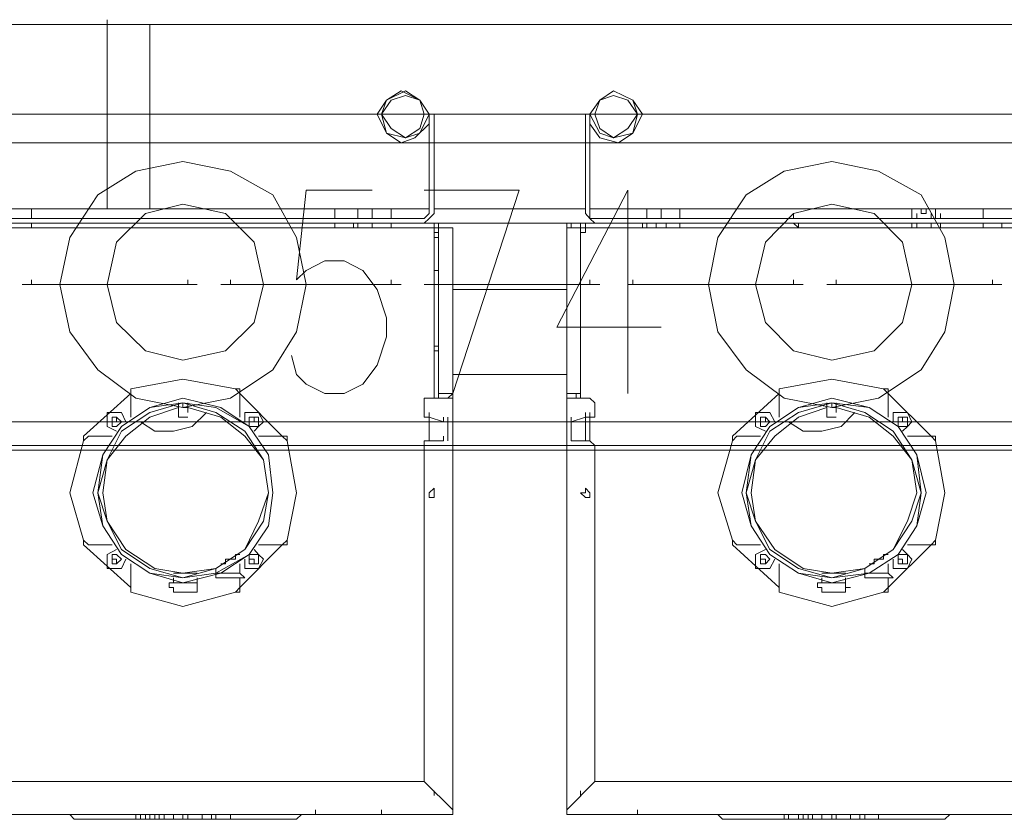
# Model space of a CAD drawing. Header units: inches. Extents: x 1504 to 12593, y -807 to 3183.
# Tile 49 of 256: x 3578 to 3666, y 423 to 494. Entities that reach past the tile are written whole.
import ezdxf

# ---------------------------------------------------------------- set-up
doc = ezdxf.new("R2010")
doc.units = ezdxf.units.IN
doc.header["$MEASUREMENT"] = 0
doc.layers.add('at_Entity', color=7, linetype='Continuous')
doc.layers.add('at_Rect', color=7, linetype='Continuous')

msp = doc.modelspace()

# ---------------------------------------------------------------- linework, layer by layer
at = {"layer": 'at_Entity', "color": 7, "lineweight": 15}
for p, q in [((3586.295, 493.526), (3586.295, 493.95)), ((3531.791, 493.526), (3586.295, 493.526)), ((3586.295, 492.265), (3586.295, 493.526)), ((3586.295, 493.526), (3590.089, 493.526)), ((3590.089, 493.526), (3682.194, 493.526)), ((3590.089, 493.526), (3590.089, 492.265)), ((3586.295, 477.057), (3586.295, 492.265)), ((3590.089, 478.742), (3590.089, 492.265)), ((3611.232, 486.77), (3612.515, 487.612)), ((3611.232, 486.77), (3612.906, 487.612)), ((3611.623, 486.77), (3612.906, 487.194)), ((3612.515, 487.612), (3614.189, 486.77)), ((3612.906, 487.612), (3614.189, 486.77)), ((3612.906, 487.194), (3614.189, 486.77)), ((3630.256, 486.77), (3631.483, 487.612)), ((3630.256, 486.77), (3631.483, 487.612)), ((3630.256, 486.77), (3631.483, 487.194)), ((3631.483, 487.612), (3633.213, 486.77)), ((3631.483, 487.612), (3633.213, 486.77)), ((3631.483, 487.194), (3632.766, 486.77)), ((3610.396, 485.503), (3611.232, 486.77)), ((3610.786, 485.503), (3611.623, 486.77)), ((3610.786, 485.503), (3611.232, 486.77)), ((3614.189, 486.77), (3615.026, 485.503)), ((3614.189, 486.77), (3614.58, 485.503)), ((3614.189, 486.77), (3615.026, 485.503)), ((3629.363, 485.503), (3630.256, 486.77)), ((3629.363, 485.503), (3630.256, 486.77)), ((3629.81, 485.503), (3630.256, 486.77)), ((3632.766, 486.77), (3633.603, 485.503)), ((3633.213, 486.77), (3634.049, 485.503)), ((3633.213, 486.77), (3633.603, 485.503)), ((3586.295, 485.503), (3576.142, 485.503)), ((3586.295, 485.503), (3576.142, 485.503)), ((3610.396, 485.503), (3590.089, 485.503)), ((3610.396, 485.503), (3590.089, 485.503)), ((3611.232, 483.813), (3610.396, 485.503)), ((3611.623, 484.237), (3610.786, 485.503)), ((3611.232, 483.813), (3610.786, 485.503)), ((3614.58, 485.503), (3614.189, 484.237)), ((3615.026, 485.503), (3614.189, 483.813)), ((3615.026, 476.633), (3615.026, 485.503)), ((3615.026, 485.503), (3615.472, 485.503)), ((3628.973, 485.503), (3615.472, 485.503)), ((3628.973, 485.503), (3615.472, 485.503)), ((3615.472, 485.503), (3615.472, 476.633)), ((3629.363, 485.503), (3628.973, 485.503)), ((3628.973, 485.503), (3628.973, 476.633)), ((3629.363, 476.633), (3629.363, 485.503)), ((3630.256, 483.813), (3629.363, 485.503)), ((3630.256, 484.237), (3629.81, 485.503)), ((3633.603, 485.503), (3632.766, 484.237)), ((3634.049, 485.503), (3633.213, 483.813)), ((3633.603, 485.503), (3633.213, 483.813)), ((3668.247, 485.503), (3634.049, 485.503)), ((3668.247, 485.503), (3634.049, 485.503)), ((3612.906, 483.389), (3611.623, 484.237)), ((3614.189, 484.237), (3612.906, 483.389)), ((3615.026, 484.661), (3613.743, 483.389)), ((3630.256, 483.389), (3629.363, 484.661)), ((3631.483, 483.389), (3630.256, 484.237)), ((3632.766, 484.237), (3631.483, 483.389)), ((3612.515, 482.965), (3611.232, 483.813)), ((3612.906, 483.389), (3611.232, 483.813)), ((3613.743, 483.389), (3612.515, 482.965)), ((3614.189, 483.813), (3612.906, 483.389)), ((3631.483, 483.389), (3630.256, 483.813)), ((3631.93, 482.965), (3630.256, 483.389)), ((3633.213, 483.813), (3631.483, 483.389)), ((3633.213, 483.813), (3631.93, 482.965)), ((3590.089, 478.742), (3590.089, 477.057)), ((3604.036, 478.742), (3603.199, 470.72)), ((3609.949, 478.742), (3604.036, 478.742)), ((3614.58, 478.742), (3623.059, 478.742)), ((3623.059, 478.742), (3617.146, 460.583)), ((3632.766, 478.742), (3626.407, 466.497)), ((3632.766, 478.742), (3632.766, 460.583)), ((3586.295, 477.057), (3586.295, 477.476)), ((3586.295, 477.057), (3571.512, 477.057)), ((3579.545, 477.057), (3579.545, 476.209)), ((3590.089, 477.057), (3586.295, 477.057)), ((3615.026, 477.057), (3590.089, 477.057)), ((3606.602, 477.057), (3606.602, 476.209)), ((3608.666, 476.209), (3608.666, 477.057)), ((3609.949, 476.209), (3609.949, 477.057)), ((3611.623, 477.057), (3611.623, 476.209)), ((3615.026, 476.633), (3614.58, 476.209)), ((3615.472, 476.633), (3615.026, 476.209)), ((3628.973, 477.057), (3615.472, 477.057)), ((3629.363, 476.209), (3628.973, 476.633)), ((3672.877, 477.057), (3629.363, 477.057)), ((3629.363, 476.209), (3629.363, 476.633)), ((3632.766, 477.057), (3632.766, 476.209)), ((3634.44, 476.209), (3634.44, 477.057)), ((3635.723, 476.209), (3635.723, 477.057)), ((3637.397, 477.057), (3637.397, 476.209)), ((3647.55, 476.209), (3647.55, 476.633)), ((3658.094, 476.209), (3658.094, 477.057)), ((3658.094, 477.057), (3658.094, 476.209)), ((3658.094, 476.209), (3658.094, 476.633)), ((3658.54, 476.209), (3658.54, 476.633)), ((3658.931, 476.633), (3658.931, 477.057)), ((3658.931, 476.633), (3658.931, 477.057)), ((3659.377, 477.057), (3658.931, 477.057)), ((3659.377, 476.633), (3658.931, 476.633)), ((3659.377, 476.633), (3658.931, 476.633)), ((3659.823, 477.057), (3659.377, 477.057)), ((3659.377, 477.057), (3659.377, 476.633)), ((3659.823, 477.057), (3659.377, 477.057)), ((3659.377, 477.057), (3659.377, 476.633)), ((3659.377, 477.057), (3659.377, 476.633)), ((3659.377, 476.633), (3659.377, 477.057)), ((3659.377, 476.633), (3659.377, 477.057)), ((3659.823, 476.209), (3659.823, 476.633)), ((3660.214, 476.209), (3660.214, 477.057)), ((3660.66, 476.209), (3660.66, 476.633)), ((3664.454, 477.057), (3664.454, 476.209)), ((3569.838, 475.785), (3615.863, 475.785)), ((3571.121, 475.367), (3615.472, 475.367)), ((3614.58, 476.209), (3571.958, 476.209)), ((3614.58, 475.785), (3571.958, 475.785)), ((3579.545, 475.785), (3579.545, 475.367)), ((3606.602, 475.785), (3606.602, 475.367)), ((3608.276, 475.367), (3608.276, 475.785)), ((3608.666, 475.367), (3608.666, 475.785)), ((3609.949, 475.367), (3609.949, 475.785)), ((3609.949, 475.785), (3609.949, 475.367)), ((3611.623, 475.785), (3611.623, 475.367)), ((3612.069, 475.367), (3613.352, 475.367)), ((3615.472, 475.367), (3613.352, 475.367)), ((3615.026, 476.209), (3614.58, 475.785)), ((3615.863, 475.785), (3615.026, 475.785)), ((3615.472, 475.367), (3615.472, 475.785)), ((3615.472, 475.367), (3615.472, 475.785)), ((3615.472, 475.367), (3615.472, 475.785)), ((3615.472, 475.367), (3615.472, 475.785)), ((3615.472, 475.367), (3615.472, 475.785)), ((3615.472, 475.367), (3615.472, 475.785)), ((3615.472, 474.943), (3615.472, 475.785)), ((3615.472, 475.367), (3615.472, 474.943)), ((3615.472, 475.367), (3615.863, 475.367)), ((3615.863, 475.367), (3615.472, 475.367)), ((3615.472, 474.943), (3615.472, 475.367)), ((3615.472, 474.943), (3615.472, 475.367)), ((3615.472, 474.943), (3615.472, 475.367)), ((3615.472, 474.943), (3615.472, 475.367)), ((3615.472, 475.367), (3615.472, 474.943)), ((3615.472, 474.943), (3615.472, 475.367)), ((3627.69, 475.785), (3615.863, 475.785)), ((3615.863, 475.367), (3615.863, 475.785)), ((3615.863, 475.367), (3615.863, 475.785)), ((3615.863, 475.367), (3615.863, 475.785)), ((3615.863, 475.367), (3615.863, 460.583)), ((3615.863, 475.367), (3617.146, 475.367)), ((3615.863, 475.367), (3617.146, 475.367)), ((3617.146, 475.367), (3617.146, 474.943)), ((3617.146, 475.367), (3617.146, 474.943)), ((3617.146, 475.367), (3617.146, 474.943)), ((3629.363, 475.785), (3627.299, 475.785)), ((3627.299, 475.785), (3627.299, 475.367)), ((3627.69, 475.785), (3627.299, 475.785)), ((3627.299, 475.367), (3627.299, 475.785)), ((3627.299, 475.367), (3628.526, 475.367)), ((3627.299, 474.943), (3627.299, 475.367)), ((3627.299, 475.367), (3627.299, 474.943)), ((3627.299, 474.943), (3627.299, 475.367)), ((3627.299, 474.943), (3627.299, 475.367)), ((3627.299, 475.367), (3628.973, 475.367)), ((3627.69, 475.367), (3627.69, 475.785)), ((3627.69, 475.785), (3673.714, 475.785)), ((3628.526, 475.785), (3628.526, 474.943)), ((3628.526, 475.367), (3628.526, 460.583)), ((3628.526, 475.367), (3632.32, 475.367)), ((3628.526, 474.943), (3628.526, 475.367)), ((3628.973, 475.367), (3628.526, 475.367)), ((3628.526, 475.367), (3628.526, 474.943)), ((3628.526, 474.943), (3628.526, 475.367)), ((3628.973, 475.785), (3628.973, 475.367)), ((3628.973, 474.943), (3628.973, 475.367)), ((3628.973, 475.367), (3673.324, 475.367)), ((3628.973, 474.943), (3628.973, 475.367)), ((3629.81, 476.209), (3629.363, 476.209)), ((3629.81, 475.785), (3629.363, 476.209)), ((3672.487, 476.209), (3629.81, 476.209)), ((3672.487, 475.785), (3629.81, 475.785)), ((3632.766, 475.785), (3632.766, 475.367)), ((3634.049, 475.367), (3634.049, 475.785)), ((3634.44, 475.367), (3634.44, 475.785)), ((3635.277, 475.367), (3635.277, 475.785)), ((3636.169, 475.367), (3636.169, 475.785)), ((3637.397, 475.785), (3637.397, 475.367)), ((3652.18, 476.209), (3647.55, 476.209)), ((3647.55, 475.785), (3647.996, 475.367)), ((3647.996, 475.785), (3647.996, 475.367)), ((3652.18, 476.209), (3653.017, 476.209)), ((3653.463, 476.209), (3653.017, 476.209)), ((3658.094, 476.209), (3658.54, 476.209)), ((3658.094, 475.367), (3658.094, 475.785)), ((3658.094, 475.367), (3658.094, 475.785)), ((3658.54, 475.367), (3658.54, 475.785)), ((3659.823, 476.209), (3660.66, 476.209)), ((3659.823, 475.367), (3659.823, 475.785)), ((3660.66, 475.367), (3660.66, 475.785)), ((3660.66, 475.367), (3660.66, 475.785)), ((3664.454, 475.785), (3664.454, 475.367)), ((3666.127, 475.367), (3666.127, 475.785)), ((3615.472, 474.943), (3615.863, 474.943)), ((3615.472, 474.943), (3615.472, 474.519)), ((3615.472, 474.943), (3615.472, 460.159)), ((3615.472, 473.252), (3615.472, 474.943)), ((3615.472, 474.519), (3615.863, 474.519)), ((3615.472, 474.519), (3615.863, 474.519)), ((3617.146, 474.943), (3617.146, 460.583)), ((3627.299, 460.583), (3627.299, 474.943)), ((3628.526, 460.159), (3628.526, 474.943)), ((3628.526, 474.943), (3628.973, 474.943)), ((3615.472, 473.676), (3615.472, 474.1)), ((3615.472, 473.252), (3615.472, 473.676)), ((3604.036, 471.562), (3605.709, 472.41)), ((3605.709, 472.41), (3607.439, 472.41)), ((3607.439, 472.41), (3609.112, 471.562)), ((3603.199, 470.72), (3604.036, 471.562)), ((3609.112, 471.562), (3610.396, 469.872)), ((3615.472, 471.562), (3615.863, 471.562)), ((3617.146, 464.806), (3617.146, 471.562)), ((3578.708, 470.296), (3590.535, 470.296)), ((3579.545, 470.296), (3579.545, 470.72)), ((3582.502, 470.296), (3594.329, 470.296)), ((3593.492, 470.296), (3593.492, 470.72)), ((3596.449, 470.296), (3608.666, 470.296)), ((3597.286, 470.296), (3597.286, 470.72)), ((3600.242, 470.296), (3612.515, 470.296)), ((3611.623, 470.296), (3611.623, 470.72)), ((3614.58, 470.296), (3626.407, 470.296)), ((3615.472, 470.296), (3615.472, 470.72)), ((3618.429, 470.296), (3630.256, 470.296)), ((3628.526, 469.872), (3628.526, 470.296)), ((3628.526, 469.872), (3628.526, 470.296)), ((3629.363, 470.296), (3629.363, 470.72)), ((3632.766, 470.296), (3644.593, 470.296)), ((3633.213, 470.296), (3633.213, 470.72)), ((3636.169, 470.296), (3648.387, 470.296)), ((3647.55, 470.296), (3647.55, 470.72)), ((3650.507, 470.296), (3662.334, 470.296)), ((3651.344, 470.296), (3651.344, 470.72)), ((3654.3, 470.296), (3666.127, 470.296)), ((3665.29, 470.296), (3665.29, 470.72)), ((3610.396, 469.872), (3611.232, 467.339)), ((3627.299, 469.872), (3617.146, 469.872)), ((3627.299, 469.872), (3617.146, 469.872)), ((3611.232, 467.339), (3611.232, 465.649)), ((3626.407, 466.497), (3635.723, 466.497)), ((3628.526, 465.649), (3628.526, 466.073)), ((3628.526, 465.649), (3628.526, 466.073)), ((3611.232, 465.649), (3610.396, 463.116)), ((3617.146, 464.806), (3617.146, 465.225)), ((3628.526, 464.806), (3628.526, 465.225)), ((3603.199, 462.268), (3602.753, 463.958)), ((3615.472, 464.806), (3615.863, 464.806)), ((3615.472, 464.382), (3615.863, 464.382)), ((3617.146, 457.202), (3617.146, 464.382)), ((3628.526, 464.382), (3628.526, 464.806)), ((3610.396, 463.116), (3609.112, 461.425)), ((3604.036, 461.425), (3603.199, 462.268)), ((3627.299, 462.268), (3617.146, 462.268)), ((3588.415, 461.001), (3593.046, 461.849)), ((3593.046, 461.849), (3597.732, 461.001)), ((3605.709, 460.583), (3604.036, 461.425)), ((3609.112, 461.425), (3607.439, 460.583)), ((3646.267, 461.001), (3650.953, 461.849)), ((3650.953, 461.849), (3655.583, 461.001)), ((3588.415, 460.583), (3584.175, 456.778)), ((3588.415, 460.583), (3588.415, 461.001)), ((3588.415, 461.001), (3588.415, 460.583)), ((3588.415, 460.583), (3588.415, 458.469)), ((3597.732, 461.001), (3598.122, 460.583)), ((3598.122, 461.001), (3597.732, 461.001)), ((3598.122, 460.583), (3598.122, 461.001)), ((3598.122, 460.583), (3598.122, 458.469)), ((3601.916, 456.778), (3598.122, 460.583)), ((3607.439, 460.583), (3605.709, 460.583)), ((3615.863, 460.159), (3615.863, 460.583)), ((3615.863, 460.583), (3616.7, 460.583)), ((3615.863, 460.159), (3615.863, 460.583)), ((3615.863, 460.159), (3615.863, 460.583)), ((3616.7, 460.583), (3617.146, 460.583)), ((3617.146, 460.583), (3616.7, 460.159)), ((3617.146, 460.159), (3617.146, 460.583)), ((3617.146, 460.159), (3617.146, 460.583)), ((3617.146, 460.159), (3617.146, 460.583)), ((3627.299, 460.583), (3627.299, 461.001)), ((3627.299, 460.583), (3627.299, 461.001)), ((3627.299, 460.583), (3627.299, 461.001)), ((3627.299, 460.159), (3627.299, 460.583)), ((3628.526, 460.583), (3627.299, 460.583)), ((3627.299, 460.583), (3627.299, 460.159)), ((3627.299, 460.583), (3627.299, 460.159)), ((3628.136, 460.583), (3628.136, 460.159)), ((3628.136, 460.159), (3628.136, 460.583)), ((3628.136, 460.583), (3628.526, 460.583)), ((3628.526, 460.159), (3628.526, 460.583)), ((3628.526, 460.583), (3628.526, 460.159)), ((3646.267, 460.583), (3642.083, 456.778)), ((3646.267, 460.583), (3646.267, 461.001)), ((3646.267, 461.001), (3646.267, 460.583)), ((3646.267, 460.583), (3646.267, 458.469)), ((3655.583, 461.001), (3655.974, 460.583)), ((3655.974, 461.001), (3655.583, 461.001)), ((3655.974, 460.583), (3655.974, 461.001)), ((3655.974, 460.583), (3655.974, 458.469)), ((3659.823, 456.778), (3655.974, 460.583)), ((3590.089, 459.317), (3593.046, 460.159)), ((3590.089, 458.893), (3593.046, 459.735)), ((3590.089, 459.317), (3593.046, 459.735)), ((3592.655, 459.317), (3592.655, 459.735)), ((3592.655, 459.317), (3592.655, 459.735)), ((3593.046, 460.159), (3596.449, 459.317)), ((3593.046, 459.317), (3593.046, 459.735)), ((3593.046, 459.735), (3596.002, 458.893)), ((3593.046, 459.735), (3596.002, 459.317)), ((3593.492, 459.317), (3593.492, 459.735)), ((3593.492, 459.317), (3593.492, 459.735)), ((3614.58, 460.159), (3614.58, 458.469)), ((3614.58, 460.159), (3617.146, 460.159)), ((3615.863, 460.159), (3617.146, 460.159)), ((3616.7, 460.159), (3615.863, 460.159)), ((3617.146, 460.159), (3617.146, 423.412)), ((3628.136, 460.159), (3627.299, 460.159)), ((3629.363, 460.159), (3627.299, 460.159)), ((3627.299, 423.412), (3627.299, 460.159)), ((3627.299, 460.159), (3627.299, 423.83)), ((3628.136, 460.159), (3627.299, 460.159)), ((3628.136, 460.159), (3628.526, 460.159)), ((3629.81, 459.735), (3629.363, 460.159)), ((3629.81, 458.469), (3629.81, 459.735)), ((3647.996, 459.317), (3650.953, 460.159)), ((3647.996, 458.893), (3650.953, 459.735)), ((3647.996, 459.317), (3650.953, 459.735)), ((3650.507, 459.317), (3650.507, 459.735)), ((3650.507, 459.317), (3650.507, 459.735)), ((3650.953, 460.159), (3654.3, 459.317)), ((3650.953, 459.317), (3650.953, 459.735)), ((3650.953, 459.735), (3653.91, 458.893)), ((3650.953, 459.735), (3654.3, 459.317)), ((3651.344, 459.317), (3651.344, 459.735)), ((3651.344, 459.317), (3651.344, 459.735)), ((3586.295, 457.626), (3586.295, 458.893)), ((3586.295, 458.893), (3587.579, 458.893)), ((3587.579, 457.626), (3590.089, 459.317)), ((3587.579, 457.626), (3590.089, 459.317)), ((3587.579, 458.893), (3587.969, 458.045)), ((3587.579, 457.202), (3590.089, 458.893)), ((3590.089, 458.469), (3592.655, 459.317)), ((3592.655, 458.893), (3592.655, 459.317)), ((3592.655, 458.469), (3592.655, 458.893)), ((3593.492, 459.317), (3593.046, 459.317)), ((3593.492, 459.317), (3593.046, 459.317)), ((3593.492, 459.317), (3596.449, 458.469)), ((3593.492, 458.893), (3593.492, 459.317)), ((3593.492, 458.893), (3593.492, 459.317)), ((3595.166, 458.893), (3593.882, 457.626)), ((3596.002, 459.317), (3598.959, 457.626)), ((3596.002, 458.893), (3598.569, 457.202)), ((3596.449, 459.317), (3598.959, 457.626)), ((3598.569, 458.045), (3598.569, 458.893)), ((3598.569, 458.893), (3599.796, 458.893)), ((3599.796, 458.893), (3600.242, 458.045)), ((3615.026, 458.469), (3615.026, 458.893)), ((3615.026, 458.469), (3615.026, 458.893)), ((3615.026, 458.469), (3615.026, 458.893)), ((3615.026, 458.469), (3615.026, 458.893)), ((3628.973, 458.469), (3628.973, 458.893)), ((3628.973, 458.469), (3628.973, 458.893)), ((3628.973, 458.469), (3628.973, 458.893)), ((3629.363, 458.469), (3629.363, 458.893)), ((3644.147, 457.626), (3644.147, 458.893)), ((3644.147, 458.893), (3645.43, 458.893)), ((3645.43, 457.626), (3647.996, 459.317)), ((3645.43, 457.626), (3647.996, 459.317)), ((3645.43, 458.893), (3645.876, 458.045)), ((3645.43, 457.202), (3647.996, 458.893)), ((3647.996, 458.469), (3650.507, 459.317)), ((3650.507, 458.893), (3650.507, 459.317)), ((3650.507, 458.469), (3650.507, 458.893)), ((3651.344, 459.317), (3650.953, 459.317)), ((3651.344, 459.317), (3650.953, 459.317)), ((3651.344, 459.317), (3654.3, 458.469)), ((3651.344, 458.893), (3651.344, 459.317)), ((3651.344, 458.893), (3651.344, 459.317)), ((3653.017, 458.893), (3651.79, 457.626)), ((3653.91, 458.893), (3656.42, 457.202)), ((3654.3, 459.317), (3656.866, 457.626)), ((3654.3, 459.317), (3656.866, 457.626)), ((3656.42, 458.045), (3656.42, 458.893)), ((3656.42, 458.893), (3657.703, 458.893)), ((3657.703, 458.893), (3658.094, 458.045)), ((3586.742, 458.045), (3586.742, 458.469)), ((3586.742, 458.469), (3587.132, 458.469)), ((3586.742, 457.626), (3586.742, 458.045)), ((3587.132, 458.045), (3586.742, 458.045)), ((3587.132, 458.045), (3586.742, 458.045)), ((3587.132, 458.469), (3587.579, 458.045)), ((3587.132, 458.045), (3587.132, 458.469)), ((3587.132, 458.045), (3587.132, 458.469)), ((3587.132, 458.045), (3587.132, 458.469)), ((3587.579, 458.045), (3587.132, 457.626)), ((3587.969, 456.778), (3590.089, 458.469)), ((3590.535, 457.202), (3589.252, 458.045)), ((3592.655, 458.469), (3593.492, 458.469)), ((3596.449, 458.469), (3598.569, 456.778)), ((3598.959, 458.045), (3598.959, 458.469)), ((3598.959, 458.469), (3599.796, 458.469)), ((3598.959, 457.626), (3598.959, 458.045)), ((3599.405, 458.045), (3598.959, 458.045)), ((3599.405, 458.045), (3598.959, 458.045)), ((3599.405, 458.045), (3599.405, 458.469)), ((3599.405, 458.045), (3599.405, 458.469)), ((3599.405, 458.045), (3599.405, 458.469)), ((3599.796, 458.469), (3599.796, 457.626)), ((3600.242, 458.045), (3599.796, 457.626)), ((3614.58, 458.469), (3615.026, 458.469)), ((3615.026, 458.469), (3615.026, 456.36)), ((3615.026, 458.045), (3615.026, 458.469)), ((3615.026, 458.469), (3616.309, 458.045)), ((3615.026, 458.045), (3615.026, 456.36)), ((3615.026, 456.36), (3615.026, 458.045)), ((3616.309, 458.045), (3616.309, 458.469)), ((3616.309, 458.045), (3616.309, 458.469)), ((3616.7, 458.045), (3616.7, 458.469)), ((3616.7, 458.045), (3616.7, 457.626)), ((3616.7, 457.626), (3616.7, 458.045)), ((3616.7, 457.626), (3616.7, 458.045)), ((3627.69, 458.045), (3627.69, 458.469)), ((3628.973, 458.469), (3627.69, 458.045)), ((3627.69, 458.045), (3627.69, 458.469)), ((3627.69, 458.045), (3627.69, 458.469)), ((3627.69, 457.626), (3627.69, 458.045)), ((3627.69, 458.045), (3627.69, 457.626)), ((3628.973, 456.36), (3628.973, 458.469)), ((3629.363, 458.469), (3628.973, 458.469)), ((3628.973, 458.469), (3629.81, 458.469)), ((3629.363, 458.045), (3629.363, 458.469)), ((3629.363, 458.045), (3629.363, 458.469)), ((3629.363, 458.045), (3629.363, 458.469)), ((3629.363, 456.36), (3629.363, 458.045)), ((3629.363, 458.045), (3629.363, 456.36)), ((3644.593, 458.045), (3644.593, 458.469)), ((3644.593, 458.469), (3645.04, 458.469)), ((3644.593, 457.626), (3644.593, 458.045)), ((3645.04, 458.045), (3644.593, 458.045)), ((3645.04, 458.045), (3644.593, 458.045)), ((3645.04, 458.469), (3645.43, 458.045)), ((3645.04, 458.045), (3645.04, 458.469)), ((3645.04, 458.045), (3645.04, 458.469)), ((3645.04, 458.045), (3645.04, 458.469)), ((3645.43, 458.045), (3645.04, 457.626)), ((3645.876, 456.778), (3647.996, 458.469)), ((3648.387, 457.202), (3647.104, 458.045)), ((3650.507, 458.469), (3651.344, 458.469)), ((3654.3, 458.469), (3656.42, 456.778)), ((3656.866, 458.045), (3656.866, 458.469)), ((3656.866, 458.469), (3657.703, 458.469)), ((3656.866, 457.626), (3656.866, 458.045)), ((3657.257, 458.045), (3656.866, 458.045)), ((3657.257, 458.045), (3656.866, 458.045)), ((3657.257, 458.045), (3657.257, 458.469)), ((3657.257, 458.045), (3657.257, 458.469)), ((3657.257, 458.045), (3657.257, 458.469)), ((3657.703, 458.469), (3657.703, 457.626)), ((3658.094, 458.045), (3657.703, 457.626)), ((3585.905, 455.088), (3587.579, 457.626)), ((3585.905, 455.088), (3587.579, 457.626)), ((3587.132, 457.202), (3586.295, 457.626)), ((3586.295, 454.664), (3587.579, 457.202)), ((3587.132, 457.626), (3586.742, 457.626)), ((3592.209, 457.202), (3590.535, 457.202)), ((3593.882, 457.626), (3592.209, 457.202)), ((3598.569, 457.202), (3600.242, 454.664)), ((3599.796, 457.626), (3598.959, 457.626)), ((3598.959, 457.626), (3600.689, 455.088)), ((3598.959, 457.626), (3600.689, 455.088)), ((3599.796, 457.626), (3599.405, 457.202)), ((3616.7, 457.626), (3616.7, 456.778)), ((3617.146, 457.202), (3617.146, 456.778)), ((3627.69, 456.778), (3627.69, 457.626)), ((3627.69, 456.778), (3627.69, 457.202)), ((3643.756, 455.088), (3645.43, 457.626)), ((3643.756, 455.088), (3645.43, 457.626)), ((3645.04, 457.202), (3644.147, 457.626)), ((3644.147, 454.664), (3645.43, 457.202)), ((3645.04, 457.626), (3644.593, 457.626)), ((3650.06, 457.202), (3648.387, 457.202)), ((3651.79, 457.626), (3650.06, 457.202)), ((3656.42, 457.202), (3658.094, 454.664)), ((3657.703, 457.626), (3656.866, 457.626)), ((3656.866, 457.626), (3658.54, 455.088)), ((3656.866, 457.626), (3658.54, 455.088)), ((3657.703, 457.626), (3657.257, 457.202)), ((3584.175, 456.36), (3582.948, 451.713)), ((3584.622, 456.778), (3584.175, 456.36)), ((3584.175, 456.778), (3584.175, 456.36)), ((3586.742, 456.778), (3584.622, 456.778)), ((3586.295, 454.664), (3587.969, 456.778)), ((3598.569, 456.778), (3600.242, 454.664)), ((3601.916, 456.778), (3599.796, 456.778)), ((3601.916, 456.778), (3602.362, 456.36)), ((3602.362, 456.778), (3601.916, 456.778)), ((3602.362, 456.36), (3602.362, 456.778)), ((3602.362, 456.36), (3603.199, 451.713)), ((3615.026, 456.36), (3614.58, 456.36)), ((3614.58, 456.36), (3614.58, 425.945)), ((3615.026, 456.36), (3615.026, 456.778)), ((3615.026, 456.36), (3615.026, 456.778)), ((3615.026, 456.36), (3615.026, 456.778)), ((3615.026, 456.36), (3615.026, 456.778)), ((3615.026, 456.36), (3616.309, 456.36)), ((3616.309, 456.36), (3616.309, 456.778)), ((3616.7, 456.778), (3616.7, 456.36)), ((3616.7, 456.36), (3616.7, 456.778)), ((3616.7, 456.36), (3616.7, 456.778)), ((3616.7, 456.36), (3616.7, 456.778)), ((3627.69, 456.36), (3627.69, 456.778)), ((3627.69, 456.778), (3627.69, 456.36)), ((3627.69, 456.36), (3627.69, 456.778)), ((3627.69, 456.36), (3627.69, 456.778)), ((3628.973, 456.36), (3627.69, 456.36)), ((3628.973, 456.36), (3628.973, 456.778)), ((3628.973, 456.36), (3628.973, 456.778)), ((3628.973, 456.36), (3628.973, 456.778)), ((3628.973, 456.36), (3628.973, 456.778)), ((3629.363, 456.36), (3628.973, 456.36)), ((3629.363, 456.36), (3628.973, 456.36)), ((3629.363, 456.36), (3629.363, 456.778)), ((3629.363, 456.36), (3629.363, 456.778)), ((3629.363, 456.36), (3629.363, 456.778)), ((3629.81, 455.936), (3629.363, 456.36)), ((3642.083, 456.36), (3640.8, 451.713)), ((3642.473, 456.778), (3642.083, 456.36)), ((3642.083, 456.778), (3642.083, 456.36)), ((3644.593, 456.778), (3642.473, 456.778)), ((3644.147, 454.664), (3645.876, 456.778)), ((3656.42, 456.778), (3658.094, 454.664)), ((3659.823, 456.778), (3657.703, 456.778)), ((3659.823, 456.778), (3660.214, 456.36)), ((3660.214, 456.778), (3659.823, 456.778)), ((3660.214, 456.36), (3660.214, 456.778)), ((3660.214, 456.36), (3661.051, 451.713)), ((3900.144, 455.936), (3337.93, 455.936)), ((3629.81, 425.945), (3629.81, 455.936)), ((3585.012, 451.713), (3585.905, 455.088)), ((3585.459, 451.713), (3585.905, 455.088)), ((3585.459, 451.713), (3586.295, 454.664)), ((3585.905, 451.713), (3586.295, 454.664)), ((3600.242, 454.664), (3600.689, 451.713)), ((3600.242, 454.664), (3600.689, 451.713)), ((3600.689, 455.088), (3601.079, 451.713)), ((3600.689, 455.088), (3601.079, 451.713)), ((3642.92, 451.713), (3643.756, 455.088)), ((3643.31, 451.713), (3643.756, 455.088)), ((3643.31, 451.713), (3644.147, 454.664)), ((3643.756, 451.713), (3644.147, 454.664)), ((3658.094, 454.664), (3658.54, 451.713)), ((3658.094, 454.664), (3658.931, 451.713)), ((3658.54, 455.088), (3658.931, 451.713)), ((3658.54, 455.088), (3659.377, 451.713)), ((3582.948, 451.713), (3584.175, 447.484)), ((3585.905, 448.756), (3585.012, 451.713)), ((3586.295, 449.175), (3585.459, 451.713)), ((3585.905, 448.756), (3585.459, 451.713)), ((3586.295, 449.175), (3585.905, 451.713)), ((3600.689, 451.713), (3599.796, 449.175)), ((3600.689, 451.713), (3600.242, 449.175)), ((3601.079, 451.713), (3600.689, 448.756)), ((3601.079, 451.713), (3600.689, 448.756)), ((3603.199, 451.713), (3602.362, 447.484)), ((3615.026, 451.713), (3615.472, 452.131)), ((3615.026, 451.289), (3615.026, 451.713)), ((3615.472, 452.131), (3615.472, 451.289)), ((3628.526, 451.713), (3628.973, 451.713)), ((3628.973, 451.289), (3628.526, 451.713)), ((3628.973, 451.713), (3628.973, 452.131)), ((3628.973, 452.131), (3629.363, 451.713)), ((3629.363, 451.713), (3629.363, 451.289)), ((3640.8, 451.713), (3642.083, 447.484)), ((3643.756, 448.756), (3642.92, 451.713)), ((3644.147, 449.175), (3643.31, 451.713)), ((3643.756, 448.756), (3643.31, 451.713)), ((3644.147, 449.175), (3643.756, 451.713)), ((3658.54, 451.713), (3657.703, 449.175)), ((3658.931, 451.713), (3658.094, 449.175)), ((3658.931, 451.713), (3658.54, 448.756)), ((3659.377, 451.713), (3658.54, 448.756)), ((3661.051, 451.713), (3660.214, 447.484)), ((3615.472, 451.289), (3615.026, 451.289)), ((3629.363, 451.289), (3628.973, 451.289)), ((3587.969, 446.642), (3586.295, 449.175)), ((3587.579, 446.642), (3586.295, 449.175)), ((3599.796, 449.175), (3598.569, 446.642)), ((3600.242, 449.175), (3598.569, 446.642)), ((3645.876, 446.642), (3644.147, 449.175)), ((3645.43, 446.642), (3644.147, 449.175)), ((3657.703, 449.175), (3656.42, 446.642)), ((3658.094, 449.175), (3656.42, 446.642)), ((3587.579, 446.218), (3585.905, 448.756)), ((3587.579, 446.218), (3585.905, 448.756)), ((3600.689, 448.756), (3598.959, 446.218)), ((3600.689, 448.756), (3598.959, 446.218)), ((3645.43, 446.218), (3643.756, 448.756)), ((3645.43, 446.218), (3643.756, 448.756)), ((3658.54, 448.756), (3656.866, 446.218)), ((3658.54, 448.756), (3656.866, 446.218)), ((3584.622, 447.066), (3584.175, 447.484)), ((3584.175, 447.066), (3584.175, 447.484)), ((3601.916, 447.066), (3602.362, 447.484)), ((3602.362, 447.484), (3602.362, 447.066)), ((3642.473, 447.066), (3642.083, 447.484)), ((3642.083, 447.066), (3642.083, 447.484)), ((3659.823, 447.066), (3660.214, 447.484)), ((3660.214, 447.484), (3660.214, 447.066)), ((3584.175, 447.066), (3588.415, 443.261)), ((3584.622, 447.066), (3586.742, 447.066)), ((3586.295, 446.218), (3587.132, 446.642)), ((3590.089, 444.951), (3587.579, 446.642)), ((3590.535, 444.951), (3587.969, 446.642)), ((3598.569, 446.642), (3596.002, 444.951)), ((3598.569, 446.642), (3596.002, 444.951)), ((3598.122, 443.261), (3601.916, 447.066)), ((3599.405, 446.642), (3599.796, 446.218)), ((3599.796, 447.066), (3601.916, 447.066)), ((3602.362, 447.066), (3601.916, 447.066)), ((3642.083, 447.066), (3646.267, 443.261)), ((3642.473, 447.066), (3644.593, 447.066)), ((3644.147, 446.218), (3645.04, 446.642)), ((3647.996, 444.951), (3645.43, 446.642)), ((3648.387, 444.951), (3645.876, 446.642)), ((3656.42, 446.642), (3653.91, 444.951)), ((3656.42, 446.642), (3653.91, 444.951)), ((3655.974, 443.261), (3659.823, 447.066)), ((3657.257, 446.642), (3657.703, 446.218)), ((3657.703, 447.066), (3659.823, 447.066)), ((3660.214, 447.066), (3659.823, 447.066)), ((3586.295, 444.951), (3586.295, 446.218)), ((3586.742, 445.799), (3586.742, 446.218)), ((3586.742, 446.218), (3587.132, 446.218)), ((3586.742, 445.375), (3586.742, 445.799)), ((3587.132, 445.799), (3586.742, 445.799)), ((3587.132, 445.799), (3586.742, 445.799)), ((3587.132, 446.218), (3587.579, 445.799)), ((3587.579, 445.799), (3587.132, 445.375)), ((3587.132, 445.799), (3587.132, 445.375)), ((3587.132, 445.799), (3587.132, 445.375)), ((3587.132, 445.375), (3587.132, 445.799)), ((3590.089, 444.527), (3587.579, 446.218)), ((3590.089, 444.527), (3587.579, 446.218)), ((3587.969, 445.799), (3587.579, 444.951)), ((3598.959, 446.218), (3596.002, 444.527)), ((3598.959, 446.218), (3596.449, 444.527)), ((3597.732, 445.799), (3596.839, 445.799)), ((3596.839, 445.799), (3596.839, 445.375)), ((3596.839, 445.375), (3596.839, 445.799)), ((3596.839, 445.799), (3597.286, 445.799)), ((3597.286, 445.799), (3597.732, 445.799)), ((3597.732, 445.799), (3597.732, 446.218)), ((3597.732, 446.218), (3598.122, 446.218)), ((3598.122, 446.218), (3597.732, 446.218)), ((3597.732, 446.218), (3597.732, 445.799)), ((3598.569, 444.951), (3598.569, 445.799)), ((3598.959, 445.799), (3598.959, 446.218)), ((3598.959, 446.218), (3599.796, 446.218)), ((3598.959, 445.375), (3598.959, 445.799)), ((3599.405, 445.799), (3598.959, 445.799)), ((3599.405, 445.799), (3598.959, 445.799)), ((3599.405, 445.799), (3599.405, 445.375)), ((3599.405, 445.799), (3599.405, 445.375)), ((3599.405, 445.375), (3599.405, 445.799)), ((3599.796, 446.218), (3599.796, 445.375)), ((3599.796, 446.218), (3600.242, 445.799)), ((3600.242, 445.799), (3599.796, 444.951)), ((3644.147, 444.951), (3644.147, 446.218)), ((3644.593, 445.799), (3644.593, 446.218)), ((3644.593, 446.218), (3645.04, 446.218)), ((3644.593, 445.375), (3644.593, 445.799)), ((3645.04, 445.799), (3644.593, 445.799)), ((3645.04, 445.799), (3644.593, 445.799)), ((3645.04, 446.218), (3645.43, 445.799)), ((3645.43, 445.799), (3645.04, 445.375)), ((3645.04, 445.799), (3645.04, 445.375)), ((3645.04, 445.799), (3645.04, 445.375)), ((3645.04, 445.375), (3645.04, 445.799)), ((3647.996, 444.527), (3645.43, 446.218)), ((3647.996, 444.527), (3645.43, 446.218)), ((3645.876, 445.799), (3645.43, 444.951)), ((3656.866, 446.218), (3654.3, 444.527)), ((3656.866, 446.218), (3654.3, 444.527)), ((3655.583, 445.799), (3654.747, 445.799)), ((3654.747, 445.799), (3654.747, 445.375)), ((3654.747, 445.375), (3654.747, 445.799)), ((3654.747, 445.799), (3655.137, 445.799)), ((3655.137, 445.799), (3655.583, 445.799)), ((3655.583, 445.799), (3655.583, 446.218)), ((3655.583, 446.218), (3655.974, 446.218)), ((3655.974, 446.218), (3655.583, 446.218)), ((3655.583, 446.218), (3655.583, 445.799)), ((3656.42, 444.951), (3656.42, 445.799)), ((3656.866, 445.799), (3656.866, 446.218)), ((3656.866, 446.218), (3657.703, 446.218)), ((3656.866, 445.375), (3656.866, 445.799)), ((3657.257, 445.799), (3656.866, 445.799)), ((3657.257, 445.799), (3656.866, 445.799)), ((3657.257, 445.799), (3657.257, 445.375)), ((3657.257, 445.799), (3657.257, 445.375)), ((3657.257, 445.375), (3657.257, 445.799)), ((3657.703, 446.218), (3657.703, 445.375)), ((3657.703, 446.218), (3658.094, 445.799)), ((3658.094, 445.799), (3657.703, 444.951)), ((3587.579, 444.951), (3586.295, 444.951)), ((3587.132, 445.375), (3586.742, 445.375)), ((3588.415, 445.375), (3588.415, 442.843)), ((3593.046, 444.109), (3590.089, 444.951)), ((3593.046, 444.527), (3590.535, 444.951)), ((3596.002, 444.951), (3593.046, 444.527)), ((3596.002, 444.951), (3593.046, 444.109)), ((3596.002, 444.527), (3596.002, 444.951)), ((3596.839, 445.375), (3596.449, 445.375)), ((3596.449, 445.375), (3596.839, 445.375)), ((3598.122, 445.375), (3598.122, 444.527)), ((3598.122, 444.527), (3598.122, 444.951)), ((3599.796, 444.951), (3598.569, 444.951)), ((3599.796, 445.375), (3598.959, 445.375)), ((3645.43, 444.951), (3644.147, 444.951)), ((3645.04, 445.375), (3644.593, 445.375)), ((3646.267, 445.375), (3646.267, 442.843)), ((3650.953, 444.109), (3647.996, 444.951)), ((3650.953, 444.527), (3648.387, 444.951)), ((3653.91, 444.951), (3650.953, 444.527)), ((3653.91, 444.951), (3650.953, 444.109)), ((3653.91, 444.527), (3653.91, 444.951)), ((3654.747, 445.375), (3654.3, 445.375)), ((3654.3, 445.375), (3654.747, 445.375)), ((3655.974, 445.375), (3655.974, 444.527)), ((3655.974, 444.527), (3655.974, 444.951)), ((3657.703, 444.951), (3656.42, 444.951)), ((3657.703, 445.375), (3656.866, 445.375)), ((3593.046, 444.109), (3590.089, 444.527)), ((3593.046, 443.685), (3590.089, 444.527)), ((3592.209, 444.527), (3594.329, 444.527)), ((3594.329, 444.527), (3592.209, 444.527)), ((3592.209, 443.685), (3592.209, 444.109)), ((3592.209, 443.685), (3592.209, 444.109)), ((3596.002, 444.527), (3593.046, 444.109)), ((3596.449, 444.527), (3593.046, 443.685)), ((3594.329, 443.685), (3594.329, 444.109)), ((3598.122, 444.527), (3596.002, 444.527)), ((3596.002, 444.109), (3596.002, 444.527)), ((3596.002, 444.109), (3598.122, 444.109)), ((3598.122, 444.527), (3596.449, 444.527)), ((3596.839, 444.527), (3598.122, 444.527)), ((3598.122, 444.527), (3598.569, 444.109)), ((3598.569, 444.109), (3598.122, 444.109)), ((3598.122, 443.261), (3598.122, 444.109)), ((3650.953, 444.109), (3647.996, 444.527)), ((3650.953, 443.685), (3647.996, 444.527)), ((3650.06, 444.527), (3652.18, 444.527)), ((3652.18, 444.527), (3650.06, 444.527)), ((3650.06, 443.685), (3650.06, 444.109)), ((3650.06, 443.685), (3650.06, 444.109)), ((3654.3, 444.527), (3650.953, 444.109)), ((3654.3, 444.527), (3650.953, 443.685)), ((3652.18, 443.685), (3652.18, 444.109)), ((3655.974, 444.527), (3653.91, 444.527)), ((3653.91, 444.109), (3653.91, 444.527)), ((3653.91, 444.109), (3655.974, 444.109)), ((3655.974, 444.527), (3654.3, 444.527)), ((3654.747, 444.527), (3655.974, 444.527)), ((3655.974, 444.527), (3656.42, 444.109)), ((3656.42, 444.109), (3655.974, 444.109)), ((3655.974, 443.261), (3655.974, 444.109)), ((3588.415, 442.843), (3588.415, 443.261)), ((3588.415, 442.843), (3588.415, 443.261)), ((3593.046, 441.576), (3588.415, 442.843)), ((3594.329, 443.685), (3591.818, 443.685)), ((3591.818, 443.685), (3591.818, 443.261)), ((3591.818, 443.261), (3592.209, 443.261)), ((3592.209, 443.261), (3592.209, 442.843)), ((3592.209, 442.843), (3594.329, 442.843)), ((3597.732, 442.843), (3593.046, 441.576)), ((3593.882, 443.685), (3594.329, 443.685)), ((3594.329, 442.843), (3594.329, 443.685)), ((3598.122, 443.261), (3597.732, 442.843)), ((3598.122, 442.843), (3597.732, 442.843)), ((3598.122, 443.261), (3598.122, 442.843)), ((3646.267, 442.843), (3646.267, 443.261)), ((3646.267, 442.843), (3646.267, 443.261)), ((3650.953, 441.576), (3646.267, 442.843)), ((3652.18, 443.685), (3649.67, 443.685)), ((3649.67, 443.685), (3649.67, 443.261)), ((3649.67, 443.261), (3650.06, 443.261)), ((3650.06, 443.261), (3650.06, 442.843)), ((3650.06, 442.843), (3652.18, 442.843)), ((3655.583, 442.843), (3650.953, 441.576)), ((3651.79, 443.685), (3652.18, 443.685)), ((3652.18, 443.261), (3652.18, 443.685)), ((3652.18, 442.843), (3652.18, 443.261)), ((3652.18, 443.261), (3652.627, 443.261)), ((3652.627, 443.261), (3652.18, 443.261)), ((3655.974, 443.261), (3655.583, 442.843)), ((3655.974, 442.843), (3655.583, 442.843)), ((3655.974, 443.261), (3655.974, 442.843)), ((3614.58, 425.945), (3571.958, 425.945)), ((3614.58, 425.945), (3617.146, 423.412)), ((3617.146, 423.412), (3614.58, 425.945)), ((3629.81, 425.945), (3627.299, 423.412)), ((3629.81, 425.945), (3627.299, 423.412)), ((3672.487, 425.945), (3629.81, 425.945)), ((3615.472, 424.678), (3615.472, 425.097)), ((3628.526, 424.678), (3628.526, 425.097)), ((3617.146, 423.412), (3617.146, 423.83)), ((3617.146, 423.412), (3617.146, 423.83)), ((3617.146, 423.412), (3617.146, 423.83)), ((3617.146, 423.412), (3617.146, 423.83)), ((3627.299, 423.412), (3627.299, 423.83)), ((3569.392, 422.988), (3617.146, 422.988)), ((3575.752, 422.988), (3582.948, 422.988)), ((3582.948, 422.988), (3583.339, 422.564)), ((3588.862, 422.564), (3588.862, 422.988)), ((3588.862, 422.564), (3588.862, 422.988)), ((3588.862, 422.564), (3588.862, 422.988)), ((3589.252, 422.564), (3589.252, 422.988)), ((3589.252, 422.564), (3589.252, 422.988)), ((3589.698, 422.564), (3589.698, 422.988)), ((3590.089, 422.564), (3590.089, 422.988)), ((3590.089, 422.564), (3590.089, 422.988)), ((3590.089, 422.564), (3590.089, 422.988)), ((3590.089, 422.564), (3590.089, 422.988)), ((3590.535, 422.564), (3590.535, 422.988)), ((3590.535, 422.564), (3590.535, 422.988)), ((3590.926, 422.564), (3590.926, 422.988)), ((3590.926, 422.564), (3590.926, 422.988)), ((3591.372, 422.564), (3591.372, 422.988)), ((3592.209, 422.564), (3592.209, 422.988)), ((3592.209, 422.564), (3592.209, 422.988)), ((3593.046, 422.564), (3593.046, 422.988)), ((3593.492, 422.564), (3593.492, 422.988)), ((3593.492, 422.564), (3593.492, 422.988)), ((3593.492, 422.564), (3593.492, 422.988)), ((3593.492, 422.564), (3593.492, 422.988)), ((3593.492, 422.564), (3593.492, 422.988)), ((3594.775, 422.564), (3594.775, 422.988)), ((3594.775, 422.564), (3594.775, 422.988)), ((3594.775, 422.564), (3594.775, 422.988)), ((3594.775, 422.564), (3594.775, 422.988)), ((3594.775, 422.564), (3594.775, 422.988)), ((3595.612, 422.564), (3595.612, 422.988)), ((3595.612, 422.564), (3595.612, 422.988)), ((3595.612, 422.564), (3595.612, 422.988)), ((3596.002, 422.564), (3596.002, 422.988)), ((3596.002, 422.564), (3596.002, 422.988)), ((3597.286, 422.564), (3597.286, 422.988)), ((3603.199, 422.564), (3603.645, 422.988)), ((3603.645, 422.988), (3610.786, 422.988)), ((3604.873, 422.988), (3604.873, 423.412)), ((3610.786, 422.988), (3610.786, 423.412)), ((3617.146, 423.412), (3617.146, 422.988)), ((3617.146, 423.412), (3617.146, 422.988)), ((3627.299, 422.988), (3627.299, 423.412)), ((3627.299, 422.988), (3627.299, 423.412)), ((3627.299, 422.988), (3627.299, 423.412)), ((3627.299, 422.988), (3674.997, 422.988)), ((3633.603, 422.988), (3633.603, 423.412)), ((3633.603, 422.988), (3640.8, 422.988)), ((3640.8, 422.988), (3641.19, 422.564)), ((3646.713, 422.564), (3646.713, 422.988)), ((3646.713, 422.564), (3646.713, 422.988)), ((3646.713, 422.564), (3646.713, 422.988)), ((3647.104, 422.564), (3647.104, 422.988)), ((3647.104, 422.564), (3647.104, 422.988)), ((3647.996, 422.564), (3647.996, 422.988)), ((3647.996, 422.564), (3647.996, 422.988)), ((3647.996, 422.564), (3647.996, 422.988)), ((3647.996, 422.564), (3647.996, 422.988)), ((3647.996, 422.564), (3647.996, 422.988)), ((3648.387, 422.564), (3648.387, 422.988)), ((3648.387, 422.564), (3648.387, 422.988)), ((3648.833, 422.564), (3648.833, 422.988)), ((3648.833, 422.564), (3648.833, 422.988)), ((3649.224, 422.564), (3649.224, 422.988)), ((3650.06, 422.564), (3650.06, 422.988)), ((3650.06, 422.564), (3650.06, 422.988)), ((3650.953, 422.564), (3650.953, 422.988)), ((3651.344, 422.564), (3651.344, 422.988)), ((3651.344, 422.564), (3651.344, 422.988)), ((3651.344, 422.564), (3651.344, 422.988)), ((3651.344, 422.564), (3651.344, 422.988)), ((3651.344, 422.564), (3651.344, 422.988)), ((3652.627, 422.564), (3652.627, 422.988)), ((3652.627, 422.564), (3652.627, 422.988)), ((3652.627, 422.564), (3652.627, 422.988)), ((3652.627, 422.564), (3652.627, 422.988)), ((3652.627, 422.564), (3652.627, 422.988)), ((3653.463, 422.564), (3653.463, 422.988)), ((3653.463, 422.564), (3653.463, 422.988)), ((3653.463, 422.564), (3653.463, 422.988)), ((3653.91, 422.564), (3653.91, 422.988)), ((3653.91, 422.564), (3653.91, 422.988)), ((3655.137, 422.564), (3655.137, 422.988)), ((3661.051, 422.564), (3661.497, 422.988)), ((3661.497, 422.988), (3668.693, 422.988)), ((3662.78, 422.988), (3663.17, 422.988)), ((3583.339, 422.564), (3603.199, 422.564)), ((3588.862, 422.564), (3589.252, 422.564)), ((3589.252, 422.564), (3589.698, 422.564)), ((3590.089, 422.564), (3590.535, 422.564)), ((3590.926, 422.564), (3590.535, 422.564)), ((3591.372, 422.564), (3591.818, 422.564)), ((3591.818, 422.564), (3592.209, 422.564)), ((3592.209, 422.564), (3593.046, 422.564)), ((3593.046, 422.564), (3593.492, 422.564)), ((3594.329, 422.564), (3593.882, 422.564)), ((3594.329, 422.564), (3594.775, 422.564)), ((3594.775, 422.564), (3595.612, 422.564)), ((3596.002, 422.564), (3596.449, 422.564)), ((3596.449, 422.564), (3597.286, 422.564)), ((3641.19, 422.564), (3661.051, 422.564)), ((3646.713, 422.564), (3647.104, 422.564)), ((3647.104, 422.564), (3647.996, 422.564)), ((3647.996, 422.564), (3648.387, 422.564)), ((3648.833, 422.564), (3648.387, 422.564)), ((3649.224, 422.564), (3649.67, 422.564)), ((3649.67, 422.564), (3650.06, 422.564)), ((3650.06, 422.564), (3650.953, 422.564)), ((3650.953, 422.564), (3651.344, 422.564)), ((3652.18, 422.564), (3651.79, 422.564)), ((3652.18, 422.564), (3652.627, 422.564)), ((3652.627, 422.564), (3653.463, 422.564)), ((3653.91, 422.564), (3654.3, 422.564)), ((3654.3, 422.564), (3655.137, 422.564))]:
    msp.add_line(p, q, dxfattribs=at)
at = {"layer": 'at_Entity', "color": 251, "lineweight": 15, "true_color": 0x535353}
for p, q in [((3593.046, 481.28), (3588.862, 480.432)), ((3597.286, 480.432), (3593.046, 481.28)), ((3650.953, 481.28), (3646.713, 480.432)), ((3655.137, 480.432), (3650.953, 481.28)), ((3588.862, 480.432), (3585.459, 478.323)), ((3601.079, 478.323), (3597.286, 480.432)), ((3646.713, 480.432), (3643.31, 478.323)), ((3658.931, 478.323), (3655.137, 480.432)), ((3585.459, 478.323), (3582.948, 474.519)), ((3603.199, 474.519), (3601.079, 478.323)), ((3643.31, 478.323), (3640.8, 474.519)), ((3661.051, 474.519), (3658.931, 478.323)), ((3593.046, 477.476), (3589.698, 476.633)), ((3596.839, 476.633), (3593.046, 477.476)), ((3650.953, 477.476), (3647.55, 476.633)), ((3654.747, 476.633), (3650.953, 477.476)), ((3589.698, 476.633), (3587.132, 474.1)), ((3599.405, 474.1), (3596.839, 476.633)), ((3647.55, 476.633), (3645.04, 474.1)), ((3657.257, 474.1), (3654.747, 476.633)), ((3582.948, 474.519), (3582.056, 470.296)), ((3604.036, 470.296), (3603.199, 474.519)), ((3640.8, 474.519), (3639.963, 470.296)), ((3661.887, 470.296), (3661.051, 474.519)), ((3587.132, 474.1), (3586.295, 470.296)), ((3600.242, 470.296), (3599.405, 474.1)), ((3645.04, 474.1), (3644.147, 470.296)), ((3658.094, 470.296), (3657.257, 474.1)), ((3582.056, 470.296), (3582.948, 466.073)), ((3586.295, 470.296), (3587.132, 466.921)), ((3599.405, 466.921), (3600.242, 470.296)), ((3603.199, 466.073), (3604.036, 470.296)), ((3639.963, 470.296), (3640.8, 466.073)), ((3644.147, 470.296), (3645.04, 466.921)), ((3657.257, 466.921), (3658.094, 470.296)), ((3661.051, 466.073), (3661.887, 470.296)), ((3587.132, 466.921), (3589.698, 464.382)), ((3596.839, 464.382), (3599.405, 466.921)), ((3645.04, 466.921), (3647.55, 464.382)), ((3654.747, 464.382), (3657.257, 466.921)), ((3582.948, 466.073), (3585.459, 462.692)), ((3601.079, 462.692), (3603.199, 466.073)), ((3640.8, 466.073), (3643.31, 462.692)), ((3658.931, 462.692), (3661.051, 466.073)), ((3589.698, 464.382), (3593.046, 463.54)), ((3593.046, 463.54), (3596.839, 464.382)), ((3647.55, 464.382), (3650.953, 463.54)), ((3650.953, 463.54), (3654.747, 464.382)), ((3585.459, 462.692), (3588.862, 460.159)), ((3597.286, 460.159), (3601.079, 462.692)), ((3643.31, 462.692), (3646.713, 460.159)), ((3655.137, 460.159), (3658.931, 462.692)), ((3588.862, 460.159), (3593.046, 459.317)), ((3593.046, 459.317), (3597.286, 460.159)), ((3646.713, 460.159), (3650.953, 459.317)), ((3650.953, 459.317), (3655.137, 460.159))]:
    msp.add_line(p, q, dxfattribs=at)
at = {"layer": 'at_Rect', "color": 251, "lineweight": 15, "true_color": 0x535353}
for p, q in [((3434.653, 485.502), (3680.911, 485.502)), ((3461.701, 482.966), (3696.978, 482.966)), ((3696.978, 458.045), (3461.701, 458.045)), ((3680.911, 455.512), (3434.653, 455.512))]:
    msp.add_line(p, q, dxfattribs=at)

doc.saveas('drawing.dxf')
